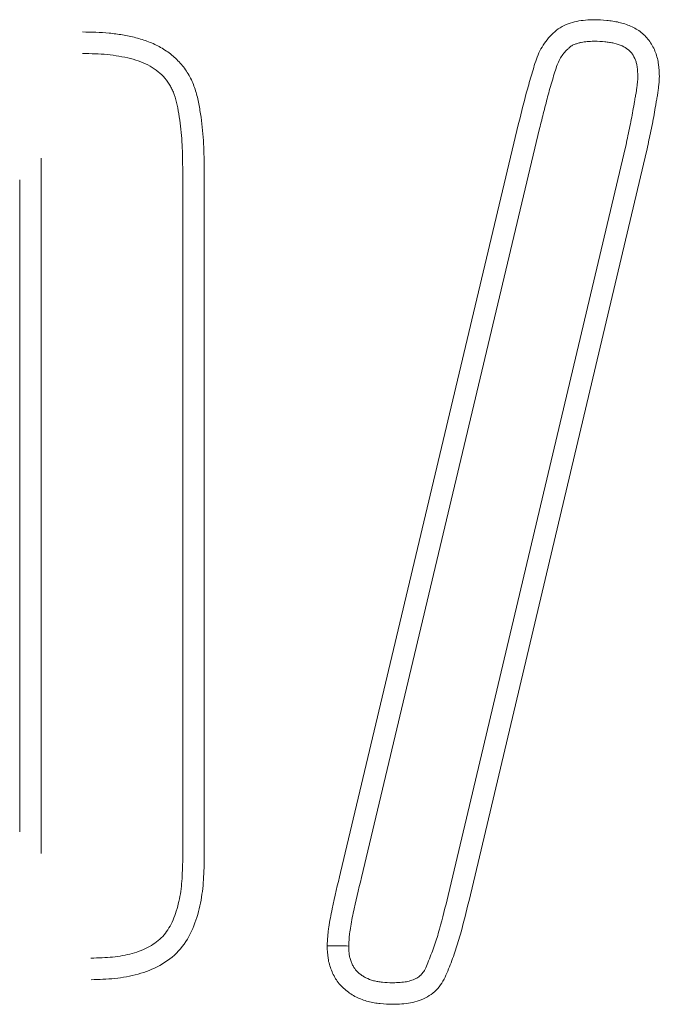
# Model space of a CAD drawing. Header units: metres. Extents: x 232680 to 233262, y 554200 to 554550.
# Tile 17 of 254: x 232746.2259 to 232746.2389, y 554425.7799 to 554425.7999. Entities that reach past the tile are written whole.
import ezdxf

# ---------------------------------------------------------------- set-up
doc = ezdxf.new("R2010")
doc.units = ezdxf.units.M
doc.layers.add('ACO tekst', color=251, linetype='Continuous', lineweight=9)

msp = doc.modelspace()

# ---------------------------------------------------------------- linework, layer by layer
at = {"layer": 'ACO tekst'}
for p, q in [((232746.232402, 554425.782612), (232746.236019, 554425.797823)), ((232746.232826, 554425.782508), (232746.236443, 554425.797719)), ((232746.238194, 554425.797345), (232746.234587, 554425.782144)), ((232746.226315, 554425.782995), (232746.226315, 554425.797119)), ((232746.238621, 554425.797252), (232746.235011, 554425.782041)), ((232746.229192, 554425.796932), (232746.229192, 554425.782829)), ((232746.229629, 554425.796936), (232746.229629, 554425.782823)), ((232746.225879, 554425.783432), (232746.225879, 554425.796682))]:
    msp.add_line(p, q, dxfattribs=at)
for points, knots in [([(232746.236019, 554425.797823), (232746.236078, 554425.798057), (232746.236135, 554425.798292), (232746.236232, 554425.79864), (232746.236266, 554425.798756), (232746.236333, 554425.798988), (232746.236367, 554425.799104), (232746.236462, 554425.799327), (232746.236522, 554425.799431), (232746.236636, 554425.799573), (232746.236678, 554425.799617), (232746.236766, 554425.799698), (232746.236812, 554425.799737), (232746.236965, 554425.799836), (232746.237081, 554425.799871), (232746.237317, 554425.799923), (232746.237438, 554425.799929), (232746.237558, 554425.799932)], [0, 0, 0, 0, 0.25, 0.25, 0.375, 0.375, 0.5, 0.5, 0.625, 0.625, 0.6875, 0.6875, 0.75, 0.75, 0.875, 0.875, 1, 1, 1, 1]), ([(232746.236019, 554425.797823), (232746.236078, 554425.798057), (232746.236135, 554425.798292), (232746.236232, 554425.79864), (232746.236266, 554425.798756), (232746.236333, 554425.798988), (232746.236367, 554425.799104), (232746.236462, 554425.799327), (232746.236522, 554425.799431), (232746.236636, 554425.799573), (232746.236678, 554425.799617), (232746.236766, 554425.799698), (232746.236812, 554425.799737), (232746.236965, 554425.799836), (232746.237081, 554425.799871), (232746.237317, 554425.799923), (232746.237438, 554425.799929), (232746.237558, 554425.799932)], [0, 0, 0, 0, 0.25, 0.25, 0.375, 0.375, 0.5, 0.5, 0.625, 0.625, 0.6875, 0.6875, 0.75, 0.75, 0.875, 0.875, 1, 1, 1, 1]), ([(232746.237558, 554425.799932), (232746.237642, 554425.799929), (232746.237726, 554425.799926), (232746.237851, 554425.799915), (232746.237893, 554425.79991), (232746.237975, 554425.799896), (232746.238017, 554425.799888), (232746.238139, 554425.799859), (232746.238219, 554425.799834), (232746.238373, 554425.799766), (232746.238446, 554425.799724), (232746.238545, 554425.799646), (232746.238576, 554425.799617), (232746.238633, 554425.799556), (232746.23866, 554425.799523), (232746.238733, 554425.79942), (232746.238772, 554425.799345), (232746.238816, 554425.799227), (232746.238829, 554425.799187), (232746.238849, 554425.799106), (232746.238857, 554425.799064), (232746.238873, 554425.79894), (232746.238876, 554425.798856), (232746.238879, 554425.798772)], [0, 0, 0, 0, 0.125, 0.125, 0.1875, 0.1875, 0.25, 0.25, 0.375, 0.375, 0.5, 0.5, 0.5625, 0.5625, 0.625, 0.625, 0.75, 0.75, 0.8125, 0.8125, 0.875, 0.875, 1, 1, 1, 1]), ([(232746.237558, 554425.799932), (232746.237642, 554425.799929), (232746.237726, 554425.799926), (232746.237851, 554425.799915), (232746.237893, 554425.79991), (232746.237975, 554425.799896), (232746.238017, 554425.799888), (232746.238139, 554425.799859), (232746.238219, 554425.799834), (232746.238373, 554425.799766), (232746.238446, 554425.799724), (232746.238545, 554425.799646), (232746.238576, 554425.799617), (232746.238633, 554425.799556), (232746.23866, 554425.799523), (232746.238733, 554425.79942), (232746.238772, 554425.799345), (232746.238816, 554425.799227), (232746.238829, 554425.799187), (232746.238849, 554425.799106), (232746.238857, 554425.799064), (232746.238873, 554425.79894), (232746.238876, 554425.798856), (232746.238879, 554425.798772)], [0, 0, 0, 0, 0.125, 0.125, 0.1875, 0.1875, 0.25, 0.25, 0.375, 0.375, 0.5, 0.5, 0.5625, 0.5625, 0.625, 0.625, 0.75, 0.75, 0.8125, 0.8125, 0.875, 0.875, 1, 1, 1, 1]), ([(232746.227156, 554425.799682), (232746.227247, 554425.79968), (232746.227338, 554425.799679), (232746.227519, 554425.799672), (232746.22761, 554425.799667), (232746.227791, 554425.79965), (232746.227881, 554425.799638), (232746.22806, 554425.799607), (232746.228149, 554425.799589), (232746.228325, 554425.799544), (232746.228412, 554425.799517), (232746.228582, 554425.799452), (232746.228664, 554425.799413), (232746.228823, 554425.799323), (232746.228898, 554425.799272), (232746.229039, 554425.799157), (232746.229105, 554425.799093), (232746.229223, 554425.798955), (232746.229275, 554425.79888), (232746.229343, 554425.798762), (232746.229364, 554425.798721), (232746.229401, 554425.798638), (232746.229417, 554425.798596), (232746.229462, 554425.798467), (232746.229486, 554425.798379), (232746.229525, 554425.798202), (232746.22954, 554425.798112), (232746.229582, 554425.797843), (232746.2296, 554425.797662), (232746.229623, 554425.797299), (232746.229626, 554425.797118), (232746.229629, 554425.796936)], [0, 0, 0, 0, 0.0625, 0.0625, 0.125, 0.125, 0.1875, 0.1875, 0.25, 0.25, 0.3125, 0.3125, 0.375, 0.375, 0.4375, 0.4375, 0.5, 0.5, 0.5625, 0.5625, 0.59375, 0.59375, 0.625, 0.625, 0.6875, 0.6875, 0.75, 0.75, 0.875, 0.875, 1, 1, 1, 1]), ([(232746.227156, 554425.799682), (232746.227247, 554425.79968), (232746.227338, 554425.799679), (232746.227519, 554425.799672), (232746.22761, 554425.799667), (232746.227791, 554425.79965), (232746.227881, 554425.799638), (232746.22806, 554425.799607), (232746.228149, 554425.799589), (232746.228325, 554425.799544), (232746.228412, 554425.799517), (232746.228582, 554425.799452), (232746.228664, 554425.799413), (232746.228823, 554425.799323), (232746.228898, 554425.799272), (232746.229039, 554425.799157), (232746.229105, 554425.799093), (232746.229223, 554425.798955), (232746.229275, 554425.79888), (232746.229343, 554425.798762), (232746.229364, 554425.798721), (232746.229401, 554425.798638), (232746.229417, 554425.798596), (232746.229462, 554425.798467), (232746.229486, 554425.798379), (232746.229525, 554425.798202), (232746.22954, 554425.798112), (232746.229582, 554425.797843), (232746.2296, 554425.797662), (232746.229623, 554425.797299), (232746.229626, 554425.797118), (232746.229629, 554425.796936)], [0, 0, 0, 0, 0.0625, 0.0625, 0.125, 0.125, 0.1875, 0.1875, 0.25, 0.25, 0.3125, 0.3125, 0.375, 0.375, 0.4375, 0.4375, 0.5, 0.5, 0.5625, 0.5625, 0.59375, 0.59375, 0.625, 0.625, 0.6875, 0.6875, 0.75, 0.75, 0.875, 0.875, 1, 1, 1, 1]), ([(232746.236443, 554425.797719), (232746.236473, 554425.797834), (232746.236502, 554425.79795), (232746.236546, 554425.798125), (232746.236561, 554425.798183), (232746.23659, 554425.798296), (232746.236604, 554425.798351), (232746.236635, 554425.798461), (232746.236651, 554425.798518), (232746.236685, 554425.798633), (232746.236702, 554425.798693), (232746.236735, 554425.798805), (232746.236751, 554425.798859), (232746.236783, 554425.798958), (232746.236799, 554425.799003), (232746.23685, 554425.799123), (232746.23689, 554425.799192), (232746.236961, 554425.79928), (232746.236987, 554425.799308), (232746.237032, 554425.799349), (232746.237049, 554425.799364), (232746.237077, 554425.799387), (232746.23709, 554425.799396), (232746.237111, 554425.79941), (232746.237118, 554425.799414), (232746.237139, 554425.799424), (232746.237153, 554425.799429), (232746.237187, 554425.799442), (232746.237209, 554425.799448), (232746.237252, 554425.799461), (232746.237273, 554425.799466), (232746.237314, 554425.799475), (232746.237334, 554425.799479), (232746.237372, 554425.799484), (232746.237391, 554425.799487), (232746.237454, 554425.799492), (232746.237502, 554425.799493), (232746.237557, 554425.799495)], [0.0010847, 0.0010847, 0.0010847, 0.0010847, 0.125, 0.125, 0.1875, 0.1875, 0.25, 0.25, 0.3125, 0.3125, 0.375, 0.375, 0.4375, 0.4375, 0.5, 0.5, 0.625, 0.625, 0.6875, 0.6875, 0.71875, 0.71875, 0.75, 0.75, 0.78125, 0.78125, 0.8125, 0.8125, 0.84375, 0.84375, 0.875, 0.875, 0.90625, 0.90625, 0.9375, 0.9375, 0.9952625, 0.9952625, 0.9952625, 0.9952625]), ([(232746.236443, 554425.797719), (232746.236473, 554425.797834), (232746.236502, 554425.79795), (232746.236546, 554425.798125), (232746.236561, 554425.798183), (232746.23659, 554425.798296), (232746.236604, 554425.798351), (232746.236635, 554425.798461), (232746.236651, 554425.798518), (232746.236685, 554425.798633), (232746.236702, 554425.798693), (232746.236735, 554425.798805), (232746.236751, 554425.798859), (232746.236783, 554425.798958), (232746.236799, 554425.799003), (232746.23685, 554425.799123), (232746.23689, 554425.799192), (232746.236961, 554425.79928), (232746.236987, 554425.799308), (232746.237032, 554425.799349), (232746.237049, 554425.799364), (232746.237077, 554425.799387), (232746.23709, 554425.799396), (232746.237111, 554425.79941), (232746.237118, 554425.799414), (232746.237139, 554425.799424), (232746.237153, 554425.799429), (232746.237187, 554425.799442), (232746.237209, 554425.799448), (232746.237252, 554425.799461), (232746.237273, 554425.799466), (232746.237314, 554425.799475), (232746.237334, 554425.799479), (232746.237372, 554425.799484), (232746.237391, 554425.799487), (232746.237454, 554425.799492), (232746.237502, 554425.799493), (232746.237557, 554425.799495)], [0.0010847, 0.0010847, 0.0010847, 0.0010847, 0.125, 0.125, 0.1875, 0.1875, 0.25, 0.25, 0.3125, 0.3125, 0.375, 0.375, 0.4375, 0.4375, 0.5, 0.5, 0.625, 0.625, 0.6875, 0.6875, 0.71875, 0.71875, 0.75, 0.75, 0.78125, 0.78125, 0.8125, 0.8125, 0.84375, 0.84375, 0.875, 0.875, 0.90625, 0.90625, 0.9375, 0.9375, 0.9952625, 0.9952625, 0.9952625, 0.9952625]), ([(232746.237557, 554425.799495), (232746.237635, 554425.799492), (232746.237706, 554425.799489), (232746.237803, 554425.79948), (232746.237834, 554425.799477), (232746.237896, 554425.799467), (232746.237927, 554425.799461), (232746.238016, 554425.79944), (232746.238073, 554425.799421), (232746.238168, 554425.799379), (232746.238208, 554425.799355), (232746.238257, 554425.799316), (232746.238272, 554425.799303), (232746.2383, 554425.799272), (232746.238314, 554425.799255), (232746.238354, 554425.7992), (232746.238376, 554425.799158), (232746.238401, 554425.79909), (232746.238409, 554425.799066), (232746.238421, 554425.799017), (232746.238426, 554425.798992), (232746.238436, 554425.798914), (232746.238439, 554425.79885), (232746.238442, 554425.798772)], [0.0068266, 0.0068266, 0.0068266, 0.0068266, 0.125, 0.125, 0.1875, 0.1875, 0.25, 0.25, 0.375, 0.375, 0.5, 0.5, 0.5625, 0.5625, 0.625, 0.625, 0.75, 0.75, 0.8125, 0.8125, 0.875, 0.875, 0.9929697, 0.9929697, 0.9929697, 0.9929697]), ([(232746.237557, 554425.799495), (232746.237635, 554425.799492), (232746.237706, 554425.799489), (232746.237803, 554425.79948), (232746.237834, 554425.799477), (232746.237896, 554425.799467), (232746.237927, 554425.799461), (232746.238016, 554425.79944), (232746.238073, 554425.799421), (232746.238168, 554425.799379), (232746.238208, 554425.799355), (232746.238257, 554425.799316), (232746.238272, 554425.799303), (232746.2383, 554425.799272), (232746.238314, 554425.799255), (232746.238354, 554425.7992), (232746.238376, 554425.799158), (232746.238401, 554425.79909), (232746.238409, 554425.799066), (232746.238421, 554425.799017), (232746.238426, 554425.798992), (232746.238436, 554425.798914), (232746.238439, 554425.79885), (232746.238442, 554425.798772)], [0.0068266, 0.0068266, 0.0068266, 0.0068266, 0.125, 0.125, 0.1875, 0.1875, 0.25, 0.25, 0.375, 0.375, 0.5, 0.5, 0.5625, 0.5625, 0.625, 0.625, 0.75, 0.75, 0.8125, 0.8125, 0.875, 0.875, 0.9929697, 0.9929697, 0.9929697, 0.9929697]), ([(232746.227152, 554425.799245), (232746.227242, 554425.799244), (232746.227329, 554425.799242), (232746.227497, 554425.799236), (232746.227578, 554425.799231), (232746.227738, 554425.799216), (232746.227817, 554425.799205), (232746.227976, 554425.799178), (232746.228056, 554425.799162), (232746.228204, 554425.799124), (232746.228274, 554425.799103), (232746.228405, 554425.799052), (232746.228468, 554425.799022), (232746.228587, 554425.798955), (232746.228643, 554425.798917), (232746.228743, 554425.798835), (232746.228789, 554425.79879), (232746.228873, 554425.798692), (232746.22891, 554425.798639), (232746.228957, 554425.798557), (232746.22897, 554425.79853), (232746.228996, 554425.798472), (232746.229009, 554425.798442), (232746.229043, 554425.798344), (232746.229062, 554425.798273), (232746.229095, 554425.798121), (232746.22911, 554425.798038), (232746.229148, 554425.797791), (232746.229165, 554425.797623), (232746.229186, 554425.797285), (232746.229189, 554425.797114), (232746.229192, 554425.796932)], [0.0008205, 0.0008205, 0.0008205, 0.0008205, 0.0625, 0.0625, 0.125, 0.125, 0.1875, 0.1875, 0.25, 0.25, 0.3125, 0.3125, 0.375, 0.375, 0.4375, 0.4375, 0.5, 0.5, 0.5625, 0.5625, 0.59375, 0.59375, 0.625, 0.625, 0.6875, 0.6875, 0.75, 0.75, 0.875, 0.875, 0.999209, 0.999209, 0.999209, 0.999209]), ([(232746.227152, 554425.799245), (232746.227242, 554425.799244), (232746.227329, 554425.799242), (232746.227497, 554425.799236), (232746.227578, 554425.799231), (232746.227738, 554425.799216), (232746.227817, 554425.799205), (232746.227976, 554425.799178), (232746.228056, 554425.799162), (232746.228204, 554425.799124), (232746.228274, 554425.799103), (232746.228405, 554425.799052), (232746.228468, 554425.799022), (232746.228587, 554425.798955), (232746.228643, 554425.798917), (232746.228743, 554425.798835), (232746.228789, 554425.79879), (232746.228873, 554425.798692), (232746.22891, 554425.798639), (232746.228957, 554425.798557), (232746.22897, 554425.79853), (232746.228996, 554425.798472), (232746.229009, 554425.798442), (232746.229043, 554425.798344), (232746.229062, 554425.798273), (232746.229095, 554425.798121), (232746.22911, 554425.798038), (232746.229148, 554425.797791), (232746.229165, 554425.797623), (232746.229186, 554425.797285), (232746.229189, 554425.797114), (232746.229192, 554425.796932)], [0.0008205, 0.0008205, 0.0008205, 0.0008205, 0.0625, 0.0625, 0.125, 0.125, 0.1875, 0.1875, 0.25, 0.25, 0.3125, 0.3125, 0.375, 0.375, 0.4375, 0.4375, 0.5, 0.5, 0.5625, 0.5625, 0.59375, 0.59375, 0.625, 0.625, 0.6875, 0.6875, 0.75, 0.75, 0.875, 0.875, 0.999209, 0.999209, 0.999209, 0.999209]), ([(232746.238442, 554425.798772), (232746.238441, 554425.798746), (232746.23844, 554425.798725), (232746.238437, 554425.798683), (232746.238434, 554425.798658), (232746.238428, 554425.7986), (232746.238424, 554425.79857), (232746.238417, 554425.798514), (232746.238413, 554425.798489), (232746.238404, 554425.798434), (232746.238398, 554425.798404), (232746.238386, 554425.798341), (232746.23838, 554425.798306), (232746.238363, 554425.798206), (232746.238353, 554425.798144), (232746.238321, 554425.797964), (232746.238297, 554425.797846), (232746.238257, 554425.797658), (232746.238244, 554425.797593), (232746.238218, 554425.797467), (232746.238206, 554425.797406), (232746.238194, 554425.797345)], [0.0092336, 0.0092336, 0.0092336, 0.0092336, 0.0625, 0.0625, 0.125, 0.125, 0.1875, 0.1875, 0.25, 0.25, 0.3125, 0.3125, 0.375, 0.375, 0.5, 0.5, 0.75, 0.75, 0.875, 0.875, 0.9949153, 0.9949153, 0.9949153, 0.9949153]), ([(232746.238442, 554425.798772), (232746.238441, 554425.798746), (232746.23844, 554425.798725), (232746.238437, 554425.798683), (232746.238434, 554425.798658), (232746.238428, 554425.7986), (232746.238424, 554425.79857), (232746.238417, 554425.798514), (232746.238413, 554425.798489), (232746.238404, 554425.798434), (232746.238398, 554425.798404), (232746.238386, 554425.798341), (232746.23838, 554425.798306), (232746.238363, 554425.798206), (232746.238353, 554425.798144), (232746.238321, 554425.797964), (232746.238297, 554425.797846), (232746.238257, 554425.797658), (232746.238244, 554425.797593), (232746.238218, 554425.797467), (232746.238206, 554425.797406), (232746.238194, 554425.797345)], [0.0092336, 0.0092336, 0.0092336, 0.0092336, 0.0625, 0.0625, 0.125, 0.125, 0.1875, 0.1875, 0.25, 0.25, 0.3125, 0.3125, 0.375, 0.375, 0.5, 0.5, 0.75, 0.75, 0.875, 0.875, 0.9949153, 0.9949153, 0.9949153, 0.9949153]), ([(232746.238879, 554425.798772), (232746.238878, 554425.79874), (232746.238876, 554425.798708), (232746.238872, 554425.798643), (232746.238869, 554425.798611), (232746.238861, 554425.798548), (232746.238858, 554425.798516), (232746.238849, 554425.798452), (232746.238844, 554425.79842), (232746.238833, 554425.798357), (232746.238828, 554425.798325), (232746.238816, 554425.798262), (232746.23881, 554425.79823), (232746.238794, 554425.798135), (232746.238784, 554425.798072), (232746.23875, 554425.797882), (232746.238725, 554425.797756), (232746.238685, 554425.797567), (232746.238672, 554425.797504), (232746.238646, 554425.797378), (232746.238633, 554425.797315), (232746.238621, 554425.797252)], [0, 0, 0, 0, 0.0625, 0.0625, 0.125, 0.125, 0.1875, 0.1875, 0.25, 0.25, 0.3125, 0.3125, 0.375, 0.375, 0.5, 0.5, 0.75, 0.75, 0.875, 0.875, 1, 1, 1, 1]), ([(232746.238879, 554425.798772), (232746.238878, 554425.79874), (232746.238876, 554425.798708), (232746.238872, 554425.798643), (232746.238869, 554425.798611), (232746.238861, 554425.798548), (232746.238858, 554425.798516), (232746.238849, 554425.798452), (232746.238844, 554425.79842), (232746.238833, 554425.798357), (232746.238828, 554425.798325), (232746.238816, 554425.798262), (232746.23881, 554425.79823), (232746.238794, 554425.798135), (232746.238784, 554425.798072), (232746.23875, 554425.797882), (232746.238725, 554425.797756), (232746.238685, 554425.797567), (232746.238672, 554425.797504), (232746.238646, 554425.797378), (232746.238633, 554425.797315), (232746.238621, 554425.797252)], [0, 0, 0, 0, 0.0625, 0.0625, 0.125, 0.125, 0.1875, 0.1875, 0.25, 0.25, 0.3125, 0.3125, 0.375, 0.375, 0.5, 0.5, 0.75, 0.75, 0.875, 0.875, 1, 1, 1, 1]), ([(232746.229192, 554425.782829), (232746.229187, 554425.782672), (232746.229182, 554425.782522), (232746.229163, 554425.782311), (232746.229155, 554425.782243), (232746.229133, 554425.782106), (232746.229119, 554425.782039), (232746.229087, 554425.781907), (232746.229068, 554425.781842), (232746.229026, 554425.781717), (232746.229003, 554425.781658), (232746.22895, 554425.781547), (232746.228921, 554425.781495), (232746.228857, 554425.781398), (232746.228822, 554425.781353), (232746.228748, 554425.781272), (232746.228707, 554425.781235), (232746.228617, 554425.781165), (232746.228569, 554425.781134), (232746.228465, 554425.781077), (232746.22841, 554425.781051), (232746.228292, 554425.781004), (232746.228229, 554425.780983), (232746.228101, 554425.780948), (232746.228036, 554425.780933), (232746.227903, 554425.780908), (232746.227837, 554425.780899), (232746.22763, 554425.780879), (232746.227483, 554425.780874), (232746.227325, 554425.780869)], [0.0017404, 0.0017404, 0.0017404, 0.0017404, 0.125, 0.125, 0.1875, 0.1875, 0.25, 0.25, 0.3125, 0.3125, 0.375, 0.375, 0.4375, 0.4375, 0.5, 0.5, 0.5625, 0.5625, 0.625, 0.625, 0.6875, 0.6875, 0.75, 0.75, 0.8125, 0.8125, 0.875, 0.875, 0.9982772, 0.9982772, 0.9982772, 0.9982772]), ([(232746.229192, 554425.782829), (232746.229187, 554425.782672), (232746.229182, 554425.782522), (232746.229163, 554425.782311), (232746.229155, 554425.782243), (232746.229133, 554425.782106), (232746.229119, 554425.782039), (232746.229087, 554425.781907), (232746.229068, 554425.781842), (232746.229026, 554425.781717), (232746.229003, 554425.781658), (232746.22895, 554425.781547), (232746.228921, 554425.781495), (232746.228857, 554425.781398), (232746.228822, 554425.781353), (232746.228748, 554425.781272), (232746.228707, 554425.781235), (232746.228617, 554425.781165), (232746.228569, 554425.781134), (232746.228465, 554425.781077), (232746.22841, 554425.781051), (232746.228292, 554425.781004), (232746.228229, 554425.780983), (232746.228101, 554425.780948), (232746.228036, 554425.780933), (232746.227903, 554425.780908), (232746.227837, 554425.780899), (232746.22763, 554425.780879), (232746.227483, 554425.780874), (232746.227325, 554425.780869)], [0.0017404, 0.0017404, 0.0017404, 0.0017404, 0.125, 0.125, 0.1875, 0.1875, 0.25, 0.25, 0.3125, 0.3125, 0.375, 0.375, 0.4375, 0.4375, 0.5, 0.5, 0.5625, 0.5625, 0.625, 0.625, 0.6875, 0.6875, 0.75, 0.75, 0.8125, 0.8125, 0.875, 0.875, 0.9982772, 0.9982772, 0.9982772, 0.9982772]), ([(232746.229629, 554425.782823), (232746.229624, 554425.782663), (232746.229619, 554425.782503), (232746.22959, 554425.782185), (232746.229566, 554425.782028), (232746.229491, 554425.781717), (232746.22944, 554425.781562), (232746.229304, 554425.781272), (232746.229214, 554425.781134), (232746.228999, 554425.780899), (232746.228869, 554425.780801), (232746.228588, 554425.780645), (232746.228439, 554425.780589), (232746.228129, 554425.780502), (232746.22797, 554425.780474), (232746.227652, 554425.780442), (232746.227492, 554425.780437), (232746.227332, 554425.780432)], [0, 0, 0, 0, 0.125, 0.125, 0.25, 0.25, 0.375, 0.375, 0.5, 0.5, 0.625, 0.625, 0.75, 0.75, 0.875, 0.875, 1, 1, 1, 1]), ([(232746.229629, 554425.782823), (232746.229624, 554425.782663), (232746.229619, 554425.782503), (232746.22959, 554425.782185), (232746.229566, 554425.782028), (232746.229491, 554425.781717), (232746.22944, 554425.781562), (232746.229304, 554425.781272), (232746.229214, 554425.781134), (232746.228999, 554425.780899), (232746.228869, 554425.780801), (232746.228588, 554425.780645), (232746.228439, 554425.780589), (232746.228129, 554425.780502), (232746.22797, 554425.780474), (232746.227652, 554425.780442), (232746.227492, 554425.780437), (232746.227332, 554425.780432)], [0, 0, 0, 0, 0.125, 0.125, 0.25, 0.25, 0.375, 0.375, 0.5, 0.5, 0.625, 0.625, 0.75, 0.75, 0.875, 0.875, 1, 1, 1, 1]), ([(232746.232129, 554425.781119), (232746.232131, 554425.781183), (232746.232134, 554425.781246), (232746.232142, 554425.781341), (232746.232145, 554425.781372), (232746.232152, 554425.781435), (232746.232156, 554425.781467), (232746.232179, 554425.781623), (232746.232204, 554425.781748), (232746.23228, 554425.78212), (232746.232341, 554425.782366), (232746.232402, 554425.782612)], [0, 0, 0, 0, 0.125, 0.125, 0.1875, 0.1875, 0.25, 0.25, 0.5, 0.5, 1, 1, 1, 1]), ([(232746.232129, 554425.781119), (232746.232131, 554425.781183), (232746.232134, 554425.781246), (232746.232142, 554425.781341), (232746.232145, 554425.781372), (232746.232152, 554425.781435), (232746.232156, 554425.781467), (232746.232179, 554425.781623), (232746.232204, 554425.781748), (232746.23228, 554425.78212), (232746.232341, 554425.782366), (232746.232402, 554425.782612)], [0, 0, 0, 0, 0.125, 0.125, 0.1875, 0.1875, 0.25, 0.25, 0.5, 0.5, 1, 1, 1, 1]), ([(232746.232566, 554425.781116), (232746.232568, 554425.781173), (232746.232571, 554425.781226), (232746.232577, 554425.781303), (232746.232579, 554425.781328), (232746.232585, 554425.78138), (232746.232589, 554425.781407), (232746.232609, 554425.781543), (232746.232633, 554425.781665), (232746.232706, 554425.782023), (232746.232764, 554425.782259), (232746.232826, 554425.782506), (232746.232826, 554425.782507), (232746.232826, 554425.782507), (232746.232826, 554425.782508)], [0.0110969, 0.0110969, 0.0110969, 0.0110969, 0.125, 0.125, 0.1875, 0.1875, 0.25, 0.25, 0.5, 0.5, 1, 1, 1, 1.0016357, 1.0016357, 1.0016357, 1.0016357]), ([(232746.232566, 554425.781116), (232746.232568, 554425.781173), (232746.232571, 554425.781226), (232746.232577, 554425.781303), (232746.232579, 554425.781328), (232746.232585, 554425.78138), (232746.232589, 554425.781407), (232746.232609, 554425.781543), (232746.232633, 554425.781665), (232746.232706, 554425.782023), (232746.232764, 554425.782259), (232746.232826, 554425.782506), (232746.232826, 554425.782507), (232746.232826, 554425.782507), (232746.232826, 554425.782508)], [0.0110969, 0.0110969, 0.0110969, 0.0110969, 0.125, 0.125, 0.1875, 0.1875, 0.25, 0.25, 0.5, 0.5, 1, 1, 1, 1.0016357, 1.0016357, 1.0016357, 1.0016357]), ([(232746.234587, 554425.782144), (232746.23453, 554425.78191), (232746.234473, 554425.781678), (232746.234379, 554425.781345), (232746.234347, 554425.781238), (232746.234274, 554425.781028), (232746.234233, 554425.780921), (232746.234169, 554425.78076), (232746.234149, 554425.780713), (232746.234112, 554425.780635), (232746.234094, 554425.780604), (232746.234057, 554425.780552), (232746.234038, 554425.78053), (232746.234003, 554425.780498), (232746.23398, 554425.780482), (232746.233922, 554425.78045), (232746.233888, 554425.780434), (232746.233816, 554425.780409), (232746.233779, 554425.780399), (232746.233703, 554425.780384), (232746.23366, 554425.780379), (232746.233566, 554425.780373), (232746.233516, 554425.780371), (232746.233461, 554425.780369)], [0.0004879, 0.0004879, 0.0004879, 0.0004879, 0.25, 0.25, 0.375, 0.375, 0.5, 0.5, 0.5625, 0.5625, 0.625, 0.625, 0.6875, 0.6875, 0.75, 0.75, 0.8125, 0.8125, 0.875, 0.875, 0.9375, 0.9375, 0.9950666, 0.9950666, 0.9950666, 0.9950666]), ([(232746.234587, 554425.782144), (232746.23453, 554425.78191), (232746.234473, 554425.781678), (232746.234379, 554425.781345), (232746.234347, 554425.781238), (232746.234274, 554425.781028), (232746.234233, 554425.780921), (232746.234169, 554425.78076), (232746.234149, 554425.780713), (232746.234112, 554425.780635), (232746.234094, 554425.780604), (232746.234057, 554425.780552), (232746.234038, 554425.78053), (232746.234003, 554425.780498), (232746.23398, 554425.780482), (232746.233922, 554425.78045), (232746.233888, 554425.780434), (232746.233816, 554425.780409), (232746.233779, 554425.780399), (232746.233703, 554425.780384), (232746.23366, 554425.780379), (232746.233566, 554425.780373), (232746.233516, 554425.780371), (232746.233461, 554425.780369)], [0.0004879, 0.0004879, 0.0004879, 0.0004879, 0.25, 0.25, 0.375, 0.375, 0.5, 0.5, 0.5625, 0.5625, 0.625, 0.625, 0.6875, 0.6875, 0.75, 0.75, 0.8125, 0.8125, 0.875, 0.875, 0.9375, 0.9375, 0.9950666, 0.9950666, 0.9950666, 0.9950666]), ([(232746.235011, 554425.782041), (232746.234954, 554425.781806), (232746.234897, 554425.781571), (232746.234798, 554425.781221), (232746.234763, 554425.781105), (232746.234684, 554425.780876), (232746.234641, 554425.780763), (232746.234573, 554425.780594), (232746.23455, 554425.780538), (232746.234497, 554425.780429), (232746.234468, 554425.780376), (232746.234398, 554425.780277), (232746.234358, 554425.78023), (232746.234268, 554425.780149), (232746.234217, 554425.780114), (232746.234111, 554425.780055), (232746.234055, 554425.78003), (232746.233941, 554425.77999), (232746.233882, 554425.779974), (232746.233763, 554425.779951), (232746.233703, 554425.779945), (232746.233582, 554425.779936), (232746.233521, 554425.779934), (232746.233461, 554425.779932)], [0, 0, 0, 0, 0.25, 0.25, 0.375, 0.375, 0.5, 0.5, 0.5625, 0.5625, 0.625, 0.625, 0.6875, 0.6875, 0.75, 0.75, 0.8125, 0.8125, 0.875, 0.875, 0.9375, 0.9375, 1, 1, 1, 1]), ([(232746.235011, 554425.782041), (232746.234954, 554425.781806), (232746.234897, 554425.781571), (232746.234798, 554425.781221), (232746.234763, 554425.781105), (232746.234684, 554425.780876), (232746.234641, 554425.780763), (232746.234573, 554425.780594), (232746.23455, 554425.780538), (232746.234497, 554425.780429), (232746.234468, 554425.780376), (232746.234398, 554425.780277), (232746.234358, 554425.78023), (232746.234268, 554425.780149), (232746.234217, 554425.780114), (232746.234111, 554425.780055), (232746.234055, 554425.78003), (232746.233941, 554425.77999), (232746.233882, 554425.779974), (232746.233763, 554425.779951), (232746.233703, 554425.779945), (232746.233582, 554425.779936), (232746.233521, 554425.779934), (232746.233461, 554425.779932)], [0, 0, 0, 0, 0.25, 0.25, 0.375, 0.375, 0.5, 0.5, 0.5625, 0.5625, 0.625, 0.625, 0.6875, 0.6875, 0.75, 0.75, 0.8125, 0.8125, 0.875, 0.875, 0.9375, 0.9375, 1, 1, 1, 1]), ([(232746.233461, 554425.779932), (232746.233376, 554425.779935), (232746.233292, 554425.779937), (232746.233166, 554425.77995), (232746.233124, 554425.779955), (232746.233041, 554425.77997), (232746.232999, 554425.779979), (232746.232877, 554425.780012), (232746.232797, 554425.780041), (232746.232683, 554425.780098), (232746.232647, 554425.780119), (232746.232576, 554425.780165), (232746.232542, 554425.78019), (232746.232476, 554425.780244), (232746.232445, 554425.780272), (232746.232387, 554425.780334), (232746.232359, 554425.780366), (232746.232309, 554425.780434), (232746.232287, 554425.78047), (232746.232248, 554425.780545), (232746.23223, 554425.780584), (232746.232199, 554425.780662), (232746.232185, 554425.780703), (232746.232162, 554425.780784), (232746.232153, 554425.780825), (232746.232134, 554425.78095), (232746.232131, 554425.781035), (232746.232129, 554425.781119)], [0, 0, 0, 0, 0.125, 0.125, 0.1875, 0.1875, 0.25, 0.25, 0.375, 0.375, 0.4375, 0.4375, 0.5, 0.5, 0.5625, 0.5625, 0.625, 0.625, 0.6875, 0.6875, 0.75, 0.75, 0.8125, 0.8125, 0.875, 0.875, 1, 1, 1, 1]), ([(232746.232566, 554425.781116), (232746.232503, 554425.781117), (232746.23244, 554425.781117), (232746.232377, 554425.781118), (232746.232294, 554425.781118), (232746.232211, 554425.781119), (232746.232129, 554425.781119)], [0, 0, 0, 0, 0.000552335, 0.000552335, 0.000552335, 0.001277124, 0.001277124, 0.001277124, 0.001277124]), ([(232746.233461, 554425.779932), (232746.233376, 554425.779935), (232746.233292, 554425.779937), (232746.233166, 554425.77995), (232746.233124, 554425.779955), (232746.233041, 554425.77997), (232746.232999, 554425.779979), (232746.232877, 554425.780012), (232746.232797, 554425.780041), (232746.232683, 554425.780098), (232746.232647, 554425.780119), (232746.232576, 554425.780165), (232746.232542, 554425.78019), (232746.232476, 554425.780244), (232746.232445, 554425.780272), (232746.232387, 554425.780334), (232746.232359, 554425.780366), (232746.232309, 554425.780434), (232746.232287, 554425.78047), (232746.232248, 554425.780545), (232746.23223, 554425.780584), (232746.232199, 554425.780662), (232746.232185, 554425.780703), (232746.232162, 554425.780784), (232746.232153, 554425.780825), (232746.232134, 554425.78095), (232746.232131, 554425.781035), (232746.232129, 554425.781119)], [0, 0, 0, 0, 0.125, 0.125, 0.1875, 0.1875, 0.25, 0.25, 0.375, 0.375, 0.4375, 0.4375, 0.5, 0.5, 0.5625, 0.5625, 0.625, 0.625, 0.6875, 0.6875, 0.75, 0.75, 0.8125, 0.8125, 0.875, 0.875, 1, 1, 1, 1]), ([(232746.232566, 554425.781116), (232746.232503, 554425.781117), (232746.23244, 554425.781117), (232746.232377, 554425.781118), (232746.232294, 554425.781118), (232746.232211, 554425.781119), (232746.232129, 554425.781119)], [0, 0, 0, 0, 0.000552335, 0.000552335, 0.000552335, 0.001277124, 0.001277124, 0.001277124, 0.001277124]), ([(232746.233461, 554425.780369), (232746.233382, 554425.780372), (232746.233312, 554425.780374), (232746.233218, 554425.780384), (232746.233188, 554425.780388), (232746.233128, 554425.780398), (232746.233099, 554425.780404), (232746.233015, 554425.780427), (232746.232962, 554425.780447), (232746.232892, 554425.780481), (232746.232871, 554425.780494), (232746.232828, 554425.780521), (232746.232807, 554425.780537), (232746.232767, 554425.78057), (232746.232748, 554425.780588), (232746.232714, 554425.780623), (232746.232699, 554425.78064), (232746.232675, 554425.780674), (232746.232665, 554425.780691), (232746.232642, 554425.780733), (232746.232631, 554425.780757), (232746.23261, 554425.780811), (232746.232601, 554425.780837), (232746.232587, 554425.780887), (232746.232582, 554425.78091), (232746.232571, 554425.780978), (232746.232568, 554425.781039), (232746.232566, 554425.781116)], [0.0070727, 0.0070727, 0.0070727, 0.0070727, 0.125, 0.125, 0.1875, 0.1875, 0.25, 0.25, 0.375, 0.375, 0.4375, 0.4375, 0.5, 0.5, 0.5625, 0.5625, 0.625, 0.625, 0.6875, 0.6875, 0.75, 0.75, 0.8125, 0.8125, 0.875, 0.875, 0.991815, 0.991815, 0.991815, 0.991815]), ([(232746.233461, 554425.780369), (232746.233382, 554425.780372), (232746.233312, 554425.780374), (232746.233218, 554425.780384), (232746.233188, 554425.780388), (232746.233128, 554425.780398), (232746.233099, 554425.780404), (232746.233015, 554425.780427), (232746.232962, 554425.780447), (232746.232892, 554425.780481), (232746.232871, 554425.780494), (232746.232828, 554425.780521), (232746.232807, 554425.780537), (232746.232767, 554425.78057), (232746.232748, 554425.780588), (232746.232714, 554425.780623), (232746.232699, 554425.78064), (232746.232675, 554425.780674), (232746.232665, 554425.780691), (232746.232642, 554425.780733), (232746.232631, 554425.780757), (232746.23261, 554425.780811), (232746.232601, 554425.780837), (232746.232587, 554425.780887), (232746.232582, 554425.78091), (232746.232571, 554425.780978), (232746.232568, 554425.781039), (232746.232566, 554425.781116)], [0.0070727, 0.0070727, 0.0070727, 0.0070727, 0.125, 0.125, 0.1875, 0.1875, 0.25, 0.25, 0.375, 0.375, 0.4375, 0.4375, 0.5, 0.5, 0.5625, 0.5625, 0.625, 0.625, 0.6875, 0.6875, 0.75, 0.75, 0.8125, 0.8125, 0.875, 0.875, 0.991815, 0.991815, 0.991815, 0.991815])]:
    msp.add_open_spline(points, degree=3, knots=knots, dxfattribs=at)

doc.saveas('drawing.dxf')
